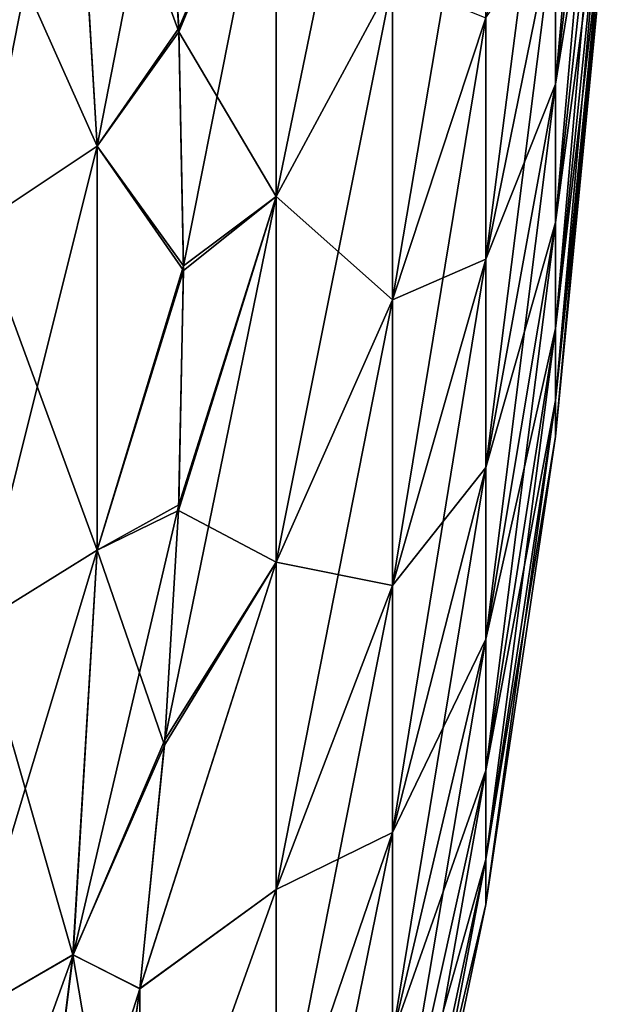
# Model space of a CAD drawing. Header units: millimetres. Extents: x -168 to 168, y -6 to 84.
# Tile 143 of 173: x 167.354 to 167.96, y 58.887 to 59.911. Entities that reach past the tile are written whole.
import ezdxf

# ---------------------------------------------------------------- set-up
doc = ezdxf.new("R2010")
doc.units = ezdxf.units.MM
doc.header["$LTSCALE"] = 65.185185
for name, color, linetype in [('305', 7, 'CONTINUOUS'), ('306', 7, 'CONTINUOUS'), ('307', 7, 'CONTINUOUS'), ('339', 7, 'CONTINUOUS'), ('340', 7, 'CONTINUOUS'), ('341', 7, 'CONTINUOUS')]:
    doc.layers.add(name, color=color, linetype=linetype)

msp = doc.modelspace()

# ---------------------------------------------------------------- linework, layer by layer
at = {"layer": '305', "linetype": 'Continuous'}
for points in [[(167.3107, 59.697, -33.8983), (167.4095, 60.2001, -33.7918), (167.2859, 60.112, -33.6587), (167.3107, 59.697, -33.8983)], [(167.4347, 59.7795, -34.0347), (167.4095, 60.2001, -33.7918), (167.3107, 59.697, -33.8983), (167.4347, 59.7795, -34.0347)], [(167.4095, 60.2001, -33.7918), (167.4347, 59.7795, -34.0347), (167.5051, 60.1416, -34.0183), (167.4095, 60.2001, -33.7918)], [(167.5051, 60.1416, -34.0183), (167.4347, 59.7795, -34.0347), (167.5194, 59.9022, -34.162), (167.5051, 60.1416, -34.0183)], [(167.5194, 59.9022, -34.162), (167.4347, 59.7795, -34.0347), (167.5243, 59.6551, -34.3066), (167.5194, 59.9022, -34.162)], [(167.4347, 59.3592, -34.2773), (167.4347, 59.7795, -34.0347), (167.3107, 59.2823, -34.1377), (167.4347, 59.3592, -34.2773)], [(167.3107, 59.2823, -34.1377), (167.4347, 59.7795, -34.0347), (167.3107, 59.697, -33.8983), (167.3107, 59.2823, -34.1377)], [(167.4347, 59.7795, -34.0347), (167.4347, 59.3592, -34.2773), (167.5243, 59.6551, -34.3066), (167.4347, 59.7795, -34.0347)], [(167.5243, 59.6551, -34.3066), (167.4347, 59.3592, -34.2773), (167.5193, 59.4063, -34.4483), (167.5243, 59.6551, -34.3066)], [(167.4347, 59.3592, -34.2773), (167.4095, 58.9386, -34.5202), (167.5193, 59.4063, -34.4483), (167.4347, 59.3592, -34.2773)], [(167.5193, 59.4063, -34.4483), (167.4095, 58.9386, -34.5202), (167.5049, 59.1621, -34.5837), (167.5193, 59.4063, -34.4483)], [(167.4095, 58.9386, -34.5202), (167.4347, 59.3592, -34.2773), (167.2859, 58.8673, -34.3773), (167.4095, 58.9386, -34.5202)], [(167.2859, 58.8673, -34.3773), (167.4347, 59.3592, -34.2773), (167.3107, 59.2823, -34.1377), (167.2859, 58.8673, -34.3773)], [(167.5049, 59.1621, -34.5837), (167.4095, 58.9386, -34.5202), (167.4788, 58.9033, -34.7229), (167.5049, 59.1621, -34.5837)], [(167.3562, 58.5163, -34.764), (167.4095, 58.9386, -34.5202), (167.2335, 58.4517, -34.6173), (167.3562, 58.5163, -34.764)], [(167.2335, 58.4517, -34.6173), (167.4095, 58.9386, -34.5202), (167.2859, 58.8673, -34.3773), (167.2335, 58.4517, -34.6173)], [(167.4095, 58.9386, -34.5202), (167.3562, 58.5163, -34.764), (167.4788, 58.9033, -34.7229), (167.4095, 58.9386, -34.5202)], [(167.4788, 58.9033, -34.7229), (167.3562, 58.5163, -34.764), (167.4508, 58.705, -34.8262), (167.4788, 58.9033, -34.7229)]]:
    msp.add_3dface(points, dxfattribs=at)
at = {"layer": '306', "linetype": 'Continuous'}
for points in [[(167.9596, 60.2539, -36.6204), (167.9596, 60.3853, -36.4589), (167.9109, 59.8437, -36.3309), (167.9596, 60.2539, -36.6204)], [(167.9109, 59.8437, -36.3309), (167.9596, 60.3853, -36.4589), (167.9109, 60.0184, -36.1162), (167.9109, 59.8437, -36.3309)], [(167.6208, 60.1407, -34.3705), (167.6208, 59.7272, -34.5848), (167.7414, 60.3129, -34.767), (167.6208, 60.1407, -34.3705)], [(167.6208, 59.7272, -34.5848), (167.7414, 59.9518, -34.9541), (167.7414, 60.3129, -34.767), (167.6208, 59.7272, -34.5848)], [(167.9109, 59.7, -36.5673), (167.9596, 60.2539, -36.6204), (167.9109, 59.8437, -36.3309), (167.9109, 59.7, -36.5673)], [(167.9596, 60.1458, -36.7983), (167.9596, 60.2539, -36.6204), (167.9109, 59.7, -36.5673), (167.9596, 60.1458, -36.7983)], [(167.9109, 60.0184, -38.8838), (167.9596, 60.2539, -38.3796), (167.9109, 59.8437, -38.6691), (167.9109, 60.0184, -38.8838)], [(167.9596, 60.2539, -38.3796), (167.9596, 60.1458, -38.2017), (167.9109, 59.8437, -38.6691), (167.9596, 60.2539, -38.3796)], [(167.9109, 60.0184, -36.1162), (167.9109, 60.2206, -35.9274), (167.8384, 59.6619, -35.7833), (167.9109, 60.0184, -36.1162)], [(167.8384, 59.6619, -35.7833), (167.9109, 60.2206, -35.9274), (167.8384, 59.9128, -35.549), (167.8384, 59.6619, -35.7833)], [(167.8384, 59.9128, -35.549), (167.8384, 60.1932, -35.3511), (167.7414, 59.6196, -35.1887), (167.8384, 59.9128, -35.549)], [(167.7414, 59.6196, -35.1887), (167.8384, 60.1932, -35.3511), (167.7414, 59.9518, -34.9541), (167.7414, 59.6196, -35.1887)], [(167.5051, 60.1416, -34.0183), (167.5194, 59.9022, -34.162), (167.6208, 60.1407, -34.3705), (167.5051, 60.1416, -34.0183)], [(167.5053, 60.1379, -40.9795), (167.6208, 60.1407, -40.6295), (167.5196, 59.8981, -40.8355), (167.5053, 60.1379, -40.9795)], [(167.5194, 59.9022, -34.162), (167.5243, 59.6551, -34.3066), (167.6208, 60.1407, -34.3705), (167.5194, 59.9022, -34.162)], [(167.6208, 60.1407, -40.6295), (167.6208, 59.7272, -40.4152), (167.5196, 59.8981, -40.8355), (167.6208, 60.1407, -40.6295)], [(167.6208, 60.1407, -34.3705), (167.5243, 59.6551, -34.3066), (167.6208, 59.7272, -34.5848), (167.6208, 60.1407, -34.3705)], [(167.6208, 59.7272, -40.4152), (167.6208, 60.1407, -40.6295), (167.7414, 59.9518, -40.0459), (167.6208, 59.7272, -40.4152)], [(167.9109, 59.5897, -36.8211), (167.9596, 60.1458, -36.7983), (167.9109, 59.7, -36.5673), (167.9109, 59.5897, -36.8211)], [(167.9596, 60.0628, -36.9892), (167.9596, 60.1458, -36.7983), (167.9109, 59.5897, -36.8211), (167.9596, 60.0628, -36.9892)], [(167.9109, 59.8437, -38.6691), (167.9596, 60.1458, -38.2017), (167.9109, 59.7, -38.4327), (167.9109, 59.8437, -38.6691)], [(167.9596, 60.1458, -38.2017), (167.9596, 60.0628, -38.0108), (167.9109, 59.7, -38.4327), (167.9596, 60.1458, -38.2017)], [(167.9109, 59.5151, -37.0875), (167.9596, 60.0628, -36.9892), (167.9109, 59.5897, -36.8211), (167.9109, 59.5151, -37.0875)], [(167.9596, 60.0067, -37.1897), (167.9596, 60.0628, -36.9892), (167.9109, 59.5151, -37.0875), (167.9596, 60.0067, -37.1897)], [(167.9109, 59.7, -38.4327), (167.9596, 60.0628, -38.0108), (167.9109, 59.5897, -38.1789), (167.9109, 59.7, -38.4327)], [(167.9596, 60.0628, -38.0108), (167.9596, 60.0067, -37.8103), (167.9109, 59.5897, -38.1789), (167.9596, 60.0628, -38.0108)], [(167.9109, 59.8437, -36.3309), (167.9109, 60.0184, -36.1162), (167.8384, 59.4453, -36.0496), (167.9109, 59.8437, -36.3309)], [(167.8384, 59.4453, -36.0496), (167.9109, 60.0184, -36.1162), (167.8384, 59.6619, -35.7833), (167.8384, 59.4453, -36.0496)], [(167.9109, 60.0184, -38.8838), (167.9109, 59.8437, -38.6691), (167.8384, 59.6619, -39.2167), (167.9109, 60.0184, -38.8838)], [(167.8384, 59.9128, -39.451), (167.9109, 60.0184, -38.8838), (167.8384, 59.6619, -39.2167), (167.8384, 59.9128, -39.451)], [(167.9109, 59.4774, -37.3617), (167.9596, 60.0067, -37.1897), (167.9109, 59.5151, -37.0875), (167.9109, 59.4774, -37.3617)], [(167.9596, 59.9783, -37.3959), (167.9596, 60.0067, -37.1897), (167.9109, 59.4774, -37.3617), (167.9596, 59.9783, -37.3959)], [(167.9109, 59.5897, -38.1789), (167.9596, 60.0067, -37.8103), (167.9109, 59.5151, -37.9125), (167.9109, 59.5897, -38.1789)], [(167.9596, 60.0067, -37.8103), (167.9596, 59.9783, -37.6041), (167.9109, 59.5151, -37.9125), (167.9596, 60.0067, -37.8103)], [(167.9109, 59.4774, -37.6383), (167.9596, 59.9783, -37.3959), (167.9109, 59.4774, -37.3617), (167.9109, 59.4774, -37.6383)], [(167.9109, 59.5151, -37.9125), (167.9596, 59.9783, -37.6041), (167.9109, 59.4774, -37.6383), (167.9109, 59.5151, -37.9125)], [(167.9596, 59.9783, -37.6041), (167.9596, 59.9783, -37.3959), (167.9109, 59.4774, -37.6383), (167.9596, 59.9783, -37.6041)], [(167.6208, 59.7272, -34.5848), (167.6208, 59.3468, -34.8533), (167.7414, 59.9518, -34.9541), (167.6208, 59.7272, -34.5848)], [(167.6208, 59.3468, -34.8533), (167.7414, 59.6196, -35.1887), (167.7414, 59.9518, -34.9541), (167.6208, 59.3468, -34.8533)], [(167.6208, 59.7272, -40.4152), (167.7414, 59.9518, -40.0459), (167.7414, 59.6196, -39.8113), (167.6208, 59.7272, -40.4152)], [(167.7414, 59.9518, -40.0459), (167.8384, 59.9128, -39.451), (167.7414, 59.6196, -39.8113), (167.7414, 59.9518, -40.0459)], [(167.8384, 59.6619, -35.7833), (167.8384, 59.9128, -35.549), (167.7414, 59.3224, -35.4662), (167.8384, 59.6619, -35.7833)], [(167.7414, 59.3224, -35.4662), (167.8384, 59.9128, -35.549), (167.7414, 59.6196, -35.1887), (167.7414, 59.3224, -35.4662)], [(167.8384, 59.9128, -39.451), (167.8384, 59.6619, -39.2167), (167.7414, 59.6196, -39.8113), (167.8384, 59.9128, -39.451)], [(167.5196, 59.8981, -40.8355), (167.6208, 59.7272, -40.4152), (167.5242, 59.6501, -40.6906), (167.5196, 59.8981, -40.8355)], [(167.9109, 59.7, -36.5673), (167.9109, 59.8437, -36.3309), (167.8384, 59.2669, -36.3429), (167.9109, 59.7, -36.5673)], [(167.8384, 59.2669, -36.3429), (167.9109, 59.8437, -36.3309), (167.8384, 59.4453, -36.0496), (167.8384, 59.2669, -36.3429)], [(167.9109, 59.8437, -38.6691), (167.9109, 59.7, -38.4327), (167.8384, 59.4453, -38.9504), (167.9109, 59.8437, -38.6691)], [(167.8384, 59.6619, -39.2167), (167.9109, 59.8437, -38.6691), (167.8384, 59.4453, -38.9504), (167.8384, 59.6619, -39.2167)], [(167.6208, 59.7272, -34.5848), (167.5049, 59.1621, -34.5837), (167.6208, 59.3468, -34.8533), (167.6208, 59.7272, -34.5848)], [(167.5193, 59.4063, -34.4483), (167.5049, 59.1621, -34.5837), (167.6208, 59.7272, -34.5848), (167.5193, 59.4063, -34.4483)], [(167.5242, 59.6501, -40.6906), (167.6208, 59.7272, -40.4152), (167.5191, 59.4007, -40.5485), (167.5242, 59.6501, -40.6906)], [(167.6208, 59.7272, -40.4152), (167.6208, 59.3468, -40.1467), (167.5191, 59.4007, -40.5485), (167.6208, 59.7272, -40.4152)], [(167.5243, 59.6551, -34.3066), (167.5193, 59.4063, -34.4483), (167.6208, 59.7272, -34.5848), (167.5243, 59.6551, -34.3066)], [(167.6208, 59.3468, -40.1467), (167.6208, 59.7272, -40.4152), (167.7414, 59.6196, -39.8113), (167.6208, 59.3468, -40.1467)], [(167.8384, 59.1302, -36.6578), (167.9109, 59.7, -36.5673), (167.8384, 59.2669, -36.3429), (167.8384, 59.1302, -36.6578)], [(167.9109, 59.5897, -36.8211), (167.9109, 59.7, -36.5673), (167.8384, 59.1302, -36.6578), (167.9109, 59.5897, -36.8211)], [(167.9109, 59.7, -38.4327), (167.9109, 59.5897, -38.1789), (167.8384, 59.2669, -38.6571), (167.9109, 59.7, -38.4327)], [(167.8384, 59.4453, -38.9504), (167.9109, 59.7, -38.4327), (167.8384, 59.2669, -38.6571), (167.8384, 59.4453, -38.9504)], [(167.7414, 59.0657, -35.7817), (167.8384, 59.6619, -35.7833), (167.7414, 59.3224, -35.4662), (167.7414, 59.0657, -35.7817)], [(167.8384, 59.4453, -36.0496), (167.8384, 59.6619, -35.7833), (167.7414, 59.0657, -35.7817), (167.8384, 59.4453, -36.0496)], [(167.7414, 59.6196, -39.8113), (167.8384, 59.6619, -39.2167), (167.7414, 59.3224, -39.5338), (167.7414, 59.6196, -39.8113)], [(167.8384, 59.6619, -39.2167), (167.8384, 59.4453, -38.9504), (167.7414, 59.3224, -39.5338), (167.8384, 59.6619, -39.2167)], [(167.6208, 59.3468, -34.8533), (167.6208, 59.0064, -35.1712), (167.7414, 59.6196, -35.1887), (167.6208, 59.3468, -34.8533)], [(167.6208, 59.0064, -35.1712), (167.7414, 59.3224, -35.4662), (167.7414, 59.6196, -35.1887), (167.6208, 59.0064, -35.1712)], [(167.6208, 59.3468, -40.1467), (167.7414, 59.6196, -39.8113), (167.7414, 59.3224, -39.5338), (167.6208, 59.3468, -40.1467)], [(167.8384, 59.0376, -36.9883), (167.9109, 59.5897, -36.8211), (167.8384, 59.1302, -36.6578), (167.8384, 59.0376, -36.9883)], [(167.9109, 59.5897, -38.1789), (167.9109, 59.5151, -37.9125), (167.8384, 59.1302, -38.3422), (167.9109, 59.5897, -38.1789)], [(167.8384, 59.2669, -38.6571), (167.9109, 59.5897, -38.1789), (167.8384, 59.1302, -38.3422), (167.8384, 59.2669, -38.6571)], [(167.9109, 59.5151, -37.0875), (167.9109, 59.5897, -36.8211), (167.8384, 59.0376, -36.9883), (167.9109, 59.5151, -37.0875)], [(167.9109, 59.5151, -37.9125), (167.9109, 59.4774, -37.6383), (167.8384, 59.0376, -38.0117), (167.9109, 59.5151, -37.9125)], [(167.8384, 59.1302, -38.3422), (167.9109, 59.5151, -37.9125), (167.8384, 59.0376, -38.0117), (167.8384, 59.1302, -38.3422)], [(167.9109, 59.4774, -37.3617), (167.9109, 59.5151, -37.0875), (167.8384, 58.9908, -37.3284), (167.9109, 59.4774, -37.3617)], [(167.8384, 58.9908, -37.3284), (167.9109, 59.5151, -37.0875), (167.8384, 59.0376, -36.9883), (167.8384, 58.9908, -37.3284)], [(167.9109, 59.4774, -37.6383), (167.9109, 59.4774, -37.3617), (167.8384, 58.9908, -37.6716), (167.9109, 59.4774, -37.6383)], [(167.8384, 59.0376, -38.0117), (167.9109, 59.4774, -37.6383), (167.8384, 58.9908, -37.6716), (167.8384, 59.0376, -38.0117)], [(167.8384, 58.9908, -37.6716), (167.9109, 59.4774, -37.3617), (167.8384, 58.9908, -37.3284), (167.8384, 58.9908, -37.6716)], [(167.8384, 59.2669, -36.3429), (167.8384, 59.4453, -36.0496), (167.7414, 58.8544, -36.1292), (167.8384, 59.2669, -36.3429)], [(167.7414, 58.8544, -36.1292), (167.8384, 59.4453, -36.0496), (167.7414, 59.0657, -35.7817), (167.7414, 58.8544, -36.1292)], [(167.7414, 59.3224, -39.5338), (167.8384, 59.4453, -38.9504), (167.7414, 59.0657, -39.2183), (167.7414, 59.3224, -39.5338)], [(167.8384, 59.4453, -38.9504), (167.8384, 59.2669, -38.6571), (167.7414, 59.0657, -39.2183), (167.8384, 59.4453, -38.9504)], [(167.6208, 59.3468, -40.1467), (167.5044, 59.1567, -40.4134), (167.5191, 59.4007, -40.5485), (167.6208, 59.3468, -40.1467)], [(167.5049, 59.1621, -34.5837), (167.4788, 58.9033, -34.7229), (167.6208, 59.3468, -34.8533), (167.5049, 59.1621, -34.5837)], [(167.6208, 59.3468, -34.8533), (167.4788, 58.9033, -34.7229), (167.6208, 59.0064, -35.1712), (167.6208, 59.3468, -34.8533)], [(167.4788, 58.9034, -40.2771), (167.5044, 59.1567, -40.4134), (167.6208, 59.3468, -40.1467), (167.4788, 58.9034, -40.2771)], [(167.6208, 59.0064, -39.8288), (167.4788, 58.9034, -40.2771), (167.6208, 59.3468, -40.1467), (167.6208, 59.0064, -39.8288)], [(167.6208, 59.0064, -39.8288), (167.6208, 59.3468, -40.1467), (167.7414, 59.3224, -39.5338), (167.6208, 59.0064, -39.8288)], [(167.6208, 59.0064, -35.1712), (167.6208, 58.7125, -35.5324), (167.7414, 59.3224, -35.4662), (167.6208, 59.0064, -35.1712)], [(167.6208, 58.7125, -35.5324), (167.7414, 59.0657, -35.7817), (167.7414, 59.3224, -35.4662), (167.6208, 58.7125, -35.5324)], [(167.6208, 59.0064, -39.8288), (167.7414, 59.3224, -39.5338), (167.7414, 59.0657, -39.2183), (167.6208, 59.0064, -39.8288)], [(167.8384, 59.1302, -36.6578), (167.8384, 59.2669, -36.3429), (167.7414, 58.6924, -36.5022), (167.8384, 59.1302, -36.6578)], [(167.7414, 58.6924, -36.5022), (167.8384, 59.2669, -36.3429), (167.7414, 58.8544, -36.1292), (167.7414, 58.6924, -36.5022)], [(167.7414, 59.0657, -39.2183), (167.8384, 59.2669, -38.6571), (167.7414, 58.8544, -38.8708), (167.7414, 59.0657, -39.2183)], [(167.8384, 59.2669, -38.6571), (167.8384, 59.1302, -38.3422), (167.7414, 58.8544, -38.8708), (167.8384, 59.2669, -38.6571)], [(167.7414, 58.5827, -36.8938), (167.8384, 59.1302, -36.6578), (167.7414, 58.6924, -36.5022), (167.7414, 58.5827, -36.8938)], [(167.8384, 59.0376, -36.9883), (167.8384, 59.1302, -36.6578), (167.7414, 58.5827, -36.8938), (167.8384, 59.0376, -36.9883)], [(167.7414, 58.8544, -38.8708), (167.8384, 59.1302, -38.3422), (167.7414, 58.6924, -38.4978), (167.7414, 58.8544, -38.8708)], [(167.8384, 59.1302, -38.3422), (167.8384, 59.0376, -38.0117), (167.7414, 58.6924, -38.4978), (167.8384, 59.1302, -38.3422)], [(167.6208, 58.7125, -39.4676), (167.7414, 59.0657, -39.2183), (167.7414, 58.8544, -38.8708), (167.6208, 58.7125, -39.4676)], [(167.6208, 58.7125, -39.4676), (167.6208, 59.0064, -39.8288), (167.7414, 59.0657, -39.2183), (167.6208, 58.7125, -39.4676)], [(167.6208, 58.7125, -35.5324), (167.6208, 58.4706, -35.9303), (167.7414, 59.0657, -35.7817), (167.6208, 58.7125, -35.5324)], [(167.6208, 58.4706, -35.9303), (167.7414, 58.8544, -36.1292), (167.7414, 59.0657, -35.7817), (167.6208, 58.4706, -35.9303)], [(167.7414, 58.5273, -37.2967), (167.8384, 59.0376, -36.9883), (167.7414, 58.5827, -36.8938), (167.7414, 58.5273, -37.2967)], [(167.8384, 58.9908, -37.3284), (167.8384, 59.0376, -36.9883), (167.7414, 58.5273, -37.2967), (167.8384, 58.9908, -37.3284)], [(167.7414, 58.6924, -38.4978), (167.8384, 59.0376, -38.0117), (167.7414, 58.5827, -38.1062), (167.7414, 58.6924, -38.4978)], [(167.8384, 59.0376, -38.0117), (167.8384, 58.9908, -37.6716), (167.7414, 58.5827, -38.1062), (167.8384, 59.0376, -38.0117)], [(167.4788, 58.9033, -34.7229), (167.4785, 58.6096, -35.0287), (167.6208, 59.0064, -35.1712), (167.4788, 58.9033, -34.7229)], [(167.4785, 58.6097, -39.9714), (167.4788, 58.9034, -40.2771), (167.6208, 59.0064, -39.8288), (167.4785, 58.6097, -39.9714)], [(167.6208, 58.7125, -39.4676), (167.4785, 58.6097, -39.9714), (167.6208, 59.0064, -39.8288), (167.6208, 58.7125, -39.4676)], [(167.6208, 59.0064, -35.1712), (167.4785, 58.6096, -35.0287), (167.6208, 58.7125, -35.5324), (167.6208, 59.0064, -35.1712)], [(167.7414, 58.5273, -37.7033), (167.8384, 58.9908, -37.3284), (167.7414, 58.5273, -37.2967), (167.7414, 58.5273, -37.7033)], [(167.7414, 58.5827, -38.1062), (167.8384, 58.9908, -37.6716), (167.7414, 58.5273, -37.7033), (167.7414, 58.5827, -38.1062)], [(167.8384, 58.9908, -37.6716), (167.8384, 58.9908, -37.3284), (167.7414, 58.5273, -37.7033), (167.8384, 58.9908, -37.6716)], [(167.4788, 58.9034, -40.2771), (167.4785, 58.6097, -39.9714), (167.4499, 58.6996, -40.171), (167.4788, 58.9034, -40.2771)], [(167.4788, 58.9033, -34.7229), (167.4508, 58.705, -34.8262), (167.4785, 58.6096, -35.0287), (167.4788, 58.9033, -34.7229)]]:
    msp.add_3dface(points, dxfattribs=at)
at = {"layer": '307', "linetype": 'Continuous'}
for points in [[(167.4347, 59.7794, -40.9653), (167.2858, 60.112, -41.3413), (167.4094, 60.2001, -41.2082), (167.4347, 59.7794, -40.9653)], [(167.5196, 59.8981, -40.8355), (167.4347, 59.7794, -40.9653), (167.4094, 60.2001, -41.2082), (167.5196, 59.8981, -40.8355)], [(167.5053, 60.1379, -40.9795), (167.5196, 59.8981, -40.8355), (167.4094, 60.2001, -41.2082), (167.5053, 60.1379, -40.9795)], [(167.3107, 59.697, -41.1018), (167.2858, 60.112, -41.3413), (167.4347, 59.7794, -40.9653), (167.3107, 59.697, -41.1018)], [(167.5196, 59.8981, -40.8355), (167.5242, 59.6501, -40.6906), (167.4347, 59.7794, -40.9653), (167.5196, 59.8981, -40.8355)], [(167.4347, 59.3592, -40.7227), (167.3107, 59.697, -41.1018), (167.4347, 59.7794, -40.9653), (167.4347, 59.3592, -40.7227)], [(167.5242, 59.6501, -40.6906), (167.4347, 59.3592, -40.7227), (167.4347, 59.7794, -40.9653), (167.5242, 59.6501, -40.6906)], [(167.3107, 59.2823, -40.8623), (167.3107, 59.697, -41.1018), (167.4347, 59.3592, -40.7227), (167.3107, 59.2823, -40.8623)], [(167.5242, 59.6501, -40.6906), (167.5191, 59.4007, -40.5485), (167.4347, 59.3592, -40.7227), (167.5242, 59.6501, -40.6906)], [(167.5191, 59.4007, -40.5485), (167.5044, 59.1567, -40.4134), (167.4347, 59.3592, -40.7227), (167.5191, 59.4007, -40.5485)], [(167.4094, 58.9385, -40.4798), (167.3107, 59.2823, -40.8623), (167.4347, 59.3592, -40.7227), (167.4094, 58.9385, -40.4798)], [(167.5044, 59.1567, -40.4134), (167.4094, 58.9385, -40.4798), (167.4347, 59.3592, -40.7227), (167.5044, 59.1567, -40.4134)], [(167.2858, 58.8673, -40.6227), (167.3107, 59.2823, -40.8623), (167.4094, 58.9385, -40.4798), (167.2858, 58.8673, -40.6227)], [(167.5044, 59.1567, -40.4134), (167.4788, 58.9034, -40.2771), (167.4094, 58.9385, -40.4798), (167.5044, 59.1567, -40.4134)], [(167.3562, 58.5163, -40.2361), (167.2858, 58.8673, -40.6227), (167.4094, 58.9385, -40.4798), (167.3562, 58.5163, -40.2361)], [(167.4499, 58.6996, -40.171), (167.3562, 58.5163, -40.2361), (167.4094, 58.9385, -40.4798), (167.4499, 58.6996, -40.171)], [(167.4788, 58.9034, -40.2771), (167.4499, 58.6996, -40.171), (167.4094, 58.9385, -40.4798), (167.4788, 58.9034, -40.2771)]]:
    msp.add_3dface(points, dxfattribs=at)
at = {"layer": '339', "linetype": 'Continuous'}
for points in [[(167.3107, 59.697, 41.1017), (167.4095, 60.2001, 41.2082), (167.2859, 60.112, 41.3413), (167.3107, 59.697, 41.1017)], [(167.4347, 59.7795, 40.9653), (167.4095, 60.2001, 41.2082), (167.3107, 59.697, 41.1017), (167.4347, 59.7795, 40.9653)], [(167.4095, 60.2001, 41.2082), (167.4347, 59.7795, 40.9653), (167.5051, 60.1416, 40.9817), (167.4095, 60.2001, 41.2082)], [(167.5051, 60.1416, 40.9817), (167.4347, 59.7795, 40.9653), (167.5194, 59.9022, 40.838), (167.5051, 60.1416, 40.9817)], [(167.5194, 59.9022, 40.838), (167.4347, 59.7795, 40.9653), (167.5243, 59.6551, 40.6934), (167.5194, 59.9022, 40.838)], [(167.4347, 59.3592, 40.7227), (167.4347, 59.7795, 40.9653), (167.3107, 59.2823, 40.8623), (167.4347, 59.3592, 40.7227)], [(167.3107, 59.2823, 40.8623), (167.4347, 59.7795, 40.9653), (167.3107, 59.697, 41.1017), (167.3107, 59.2823, 40.8623)], [(167.4347, 59.7795, 40.9653), (167.4347, 59.3592, 40.7227), (167.5243, 59.6551, 40.6934), (167.4347, 59.7795, 40.9653)], [(167.5243, 59.6551, 40.6934), (167.4347, 59.3592, 40.7227), (167.5193, 59.4063, 40.5517), (167.5243, 59.6551, 40.6934)], [(167.4347, 59.3592, 40.7227), (167.4095, 58.9386, 40.4798), (167.5193, 59.4063, 40.5517), (167.4347, 59.3592, 40.7227)], [(167.5193, 59.4063, 40.5517), (167.4095, 58.9386, 40.4798), (167.5049, 59.1621, 40.4163), (167.5193, 59.4063, 40.5517)], [(167.4095, 58.9386, 40.4798), (167.4347, 59.3592, 40.7227), (167.2859, 58.8673, 40.6227), (167.4095, 58.9386, 40.4798)], [(167.2859, 58.8673, 40.6227), (167.4347, 59.3592, 40.7227), (167.3107, 59.2823, 40.8623), (167.2859, 58.8673, 40.6227)], [(167.5049, 59.1621, 40.4163), (167.4095, 58.9386, 40.4798), (167.4788, 58.9033, 40.2771), (167.5049, 59.1621, 40.4163)], [(167.3562, 58.5163, 40.236), (167.4095, 58.9386, 40.4798), (167.2335, 58.4517, 40.3827), (167.3562, 58.5163, 40.236)], [(167.2335, 58.4517, 40.3827), (167.4095, 58.9386, 40.4798), (167.2859, 58.8673, 40.6227), (167.2335, 58.4517, 40.3827)], [(167.4095, 58.9386, 40.4798), (167.3562, 58.5163, 40.236), (167.4788, 58.9033, 40.2771), (167.4095, 58.9386, 40.4798)], [(167.4788, 58.9033, 40.2771), (167.3562, 58.5163, 40.236), (167.4508, 58.705, 40.1738), (167.4788, 58.9033, 40.2771)]]:
    msp.add_3dface(points, dxfattribs=at)
at = {"layer": '340', "linetype": 'Continuous'}
for points in [[(167.9596, 60.2539, 38.3796), (167.9596, 60.3853, 38.5411), (167.9109, 59.8437, 38.6691), (167.9596, 60.2539, 38.3796)], [(167.9109, 59.8437, 38.6691), (167.9596, 60.3853, 38.5411), (167.9109, 60.0184, 38.8838), (167.9109, 59.8437, 38.6691)], [(167.6208, 60.1407, 40.6295), (167.6208, 59.7272, 40.4152), (167.7414, 60.3129, 40.233), (167.6208, 60.1407, 40.6295)], [(167.6208, 59.7272, 40.4152), (167.7414, 59.9518, 40.0459), (167.7414, 60.3129, 40.233), (167.6208, 59.7272, 40.4152)], [(167.9109, 59.7, 38.4327), (167.9596, 60.2539, 38.3796), (167.9109, 59.8437, 38.6691), (167.9109, 59.7, 38.4327)], [(167.9596, 60.1458, 38.2017), (167.9596, 60.2539, 38.3796), (167.9109, 59.7, 38.4327), (167.9596, 60.1458, 38.2017)], [(167.9109, 60.0184, 36.1162), (167.9596, 60.2539, 36.6204), (167.9109, 59.8437, 36.3309), (167.9109, 60.0184, 36.1162)], [(167.9596, 60.2539, 36.6204), (167.9596, 60.1458, 36.7983), (167.9109, 59.8437, 36.3309), (167.9596, 60.2539, 36.6204)], [(167.9109, 60.0184, 38.8838), (167.9109, 60.2206, 39.0726), (167.8384, 59.6619, 39.2167), (167.9109, 60.0184, 38.8838)], [(167.8384, 59.6619, 39.2167), (167.9109, 60.2206, 39.0726), (167.8384, 59.9128, 39.451), (167.8384, 59.6619, 39.2167)], [(167.8384, 59.9128, 39.451), (167.8384, 60.1932, 39.6489), (167.7414, 59.6196, 39.8113), (167.8384, 59.9128, 39.451)], [(167.7414, 59.6196, 39.8113), (167.8384, 60.1932, 39.6489), (167.7414, 59.9518, 40.0459), (167.7414, 59.6196, 39.8113)], [(167.5051, 60.1416, 40.9817), (167.5194, 59.9022, 40.838), (167.6208, 60.1407, 40.6295), (167.5051, 60.1416, 40.9817)], [(167.5053, 60.1379, 34.0205), (167.6208, 60.1407, 34.3705), (167.5196, 59.8981, 34.1645), (167.5053, 60.1379, 34.0205)], [(167.5194, 59.9022, 40.838), (167.5243, 59.6551, 40.6934), (167.6208, 60.1407, 40.6295), (167.5194, 59.9022, 40.838)], [(167.6208, 60.1407, 34.3705), (167.6208, 59.7272, 34.5848), (167.5196, 59.8981, 34.1645), (167.6208, 60.1407, 34.3705)], [(167.6208, 60.1407, 40.6295), (167.5243, 59.6551, 40.6934), (167.6208, 59.7272, 40.4152), (167.6208, 60.1407, 40.6295)], [(167.6208, 59.7272, 34.5848), (167.6208, 60.1407, 34.3705), (167.7414, 59.9518, 34.9541), (167.6208, 59.7272, 34.5848)], [(167.9109, 59.5897, 38.1789), (167.9596, 60.1458, 38.2017), (167.9109, 59.7, 38.4327), (167.9109, 59.5897, 38.1789)], [(167.9596, 60.0628, 38.0108), (167.9596, 60.1458, 38.2017), (167.9109, 59.5897, 38.1789), (167.9596, 60.0628, 38.0108)], [(167.9109, 59.8437, 36.3309), (167.9596, 60.1458, 36.7983), (167.9109, 59.7, 36.5673), (167.9109, 59.8437, 36.3309)], [(167.9596, 60.1458, 36.7983), (167.9596, 60.0628, 36.9892), (167.9109, 59.7, 36.5673), (167.9596, 60.1458, 36.7983)], [(167.9109, 59.5151, 37.9125), (167.9596, 60.0628, 38.0108), (167.9109, 59.5897, 38.1789), (167.9109, 59.5151, 37.9125)], [(167.9596, 60.0067, 37.8103), (167.9596, 60.0628, 38.0108), (167.9109, 59.5151, 37.9125), (167.9596, 60.0067, 37.8103)], [(167.9109, 59.7, 36.5673), (167.9596, 60.0628, 36.9892), (167.9109, 59.5897, 36.8211), (167.9109, 59.7, 36.5673)], [(167.9596, 60.0628, 36.9892), (167.9596, 60.0067, 37.1897), (167.9109, 59.5897, 36.8211), (167.9596, 60.0628, 36.9892)], [(167.9109, 59.8437, 38.6691), (167.9109, 60.0184, 38.8838), (167.8384, 59.4453, 38.9504), (167.9109, 59.8437, 38.6691)], [(167.8384, 59.4453, 38.9504), (167.9109, 60.0184, 38.8838), (167.8384, 59.6619, 39.2167), (167.8384, 59.4453, 38.9504)], [(167.9109, 60.0184, 36.1162), (167.9109, 59.8437, 36.3309), (167.8384, 59.6619, 35.7833), (167.9109, 60.0184, 36.1162)], [(167.8384, 59.9128, 35.549), (167.9109, 60.0184, 36.1162), (167.8384, 59.6619, 35.7833), (167.8384, 59.9128, 35.549)], [(167.9109, 59.4774, 37.6383), (167.9596, 60.0067, 37.8103), (167.9109, 59.5151, 37.9125), (167.9109, 59.4774, 37.6383)], [(167.9596, 59.9783, 37.6041), (167.9596, 60.0067, 37.8103), (167.9109, 59.4774, 37.6383), (167.9596, 59.9783, 37.6041)], [(167.9109, 59.5897, 36.8211), (167.9596, 60.0067, 37.1897), (167.9109, 59.5151, 37.0875), (167.9109, 59.5897, 36.8211)], [(167.9596, 60.0067, 37.1897), (167.9596, 59.9783, 37.3959), (167.9109, 59.5151, 37.0875), (167.9596, 60.0067, 37.1897)], [(167.9109, 59.4774, 37.3617), (167.9596, 59.9783, 37.6041), (167.9109, 59.4774, 37.6383), (167.9109, 59.4774, 37.3617)], [(167.9109, 59.5151, 37.0875), (167.9596, 59.9783, 37.3959), (167.9109, 59.4774, 37.3617), (167.9109, 59.5151, 37.0875)], [(167.9596, 59.9783, 37.3959), (167.9596, 59.9783, 37.6041), (167.9109, 59.4774, 37.3617), (167.9596, 59.9783, 37.3959)], [(167.6208, 59.7272, 40.4152), (167.6208, 59.3468, 40.1467), (167.7414, 59.9518, 40.0459), (167.6208, 59.7272, 40.4152)], [(167.6208, 59.3468, 40.1467), (167.7414, 59.6196, 39.8113), (167.7414, 59.9518, 40.0459), (167.6208, 59.3468, 40.1467)], [(167.6208, 59.7272, 34.5848), (167.7414, 59.9518, 34.9541), (167.7414, 59.6196, 35.1887), (167.6208, 59.7272, 34.5848)], [(167.7414, 59.9518, 34.9541), (167.8384, 59.9128, 35.549), (167.7414, 59.6196, 35.1887), (167.7414, 59.9518, 34.9541)], [(167.8384, 59.6619, 39.2167), (167.8384, 59.9128, 39.451), (167.7414, 59.3224, 39.5338), (167.8384, 59.6619, 39.2167)], [(167.7414, 59.3224, 39.5338), (167.8384, 59.9128, 39.451), (167.7414, 59.6196, 39.8113), (167.7414, 59.3224, 39.5338)], [(167.8384, 59.9128, 35.549), (167.8384, 59.6619, 35.7833), (167.7414, 59.6196, 35.1887), (167.8384, 59.9128, 35.549)], [(167.5196, 59.8981, 34.1645), (167.6208, 59.7272, 34.5848), (167.5242, 59.6501, 34.3094), (167.5196, 59.8981, 34.1645)], [(167.9109, 59.7, 38.4327), (167.9109, 59.8437, 38.6691), (167.8384, 59.2669, 38.6571), (167.9109, 59.7, 38.4327)], [(167.8384, 59.2669, 38.6571), (167.9109, 59.8437, 38.6691), (167.8384, 59.4453, 38.9504), (167.8384, 59.2669, 38.6571)], [(167.9109, 59.8437, 36.3309), (167.9109, 59.7, 36.5673), (167.8384, 59.4453, 36.0496), (167.9109, 59.8437, 36.3309)], [(167.8384, 59.6619, 35.7833), (167.9109, 59.8437, 36.3309), (167.8384, 59.4453, 36.0496), (167.8384, 59.6619, 35.7833)], [(167.6208, 59.7272, 40.4152), (167.5049, 59.1621, 40.4163), (167.6208, 59.3468, 40.1467), (167.6208, 59.7272, 40.4152)], [(167.5193, 59.4063, 40.5517), (167.5049, 59.1621, 40.4163), (167.6208, 59.7272, 40.4152), (167.5193, 59.4063, 40.5517)], [(167.5242, 59.6501, 34.3094), (167.6208, 59.7272, 34.5848), (167.5191, 59.4007, 34.4515), (167.5242, 59.6501, 34.3094)], [(167.6208, 59.7272, 34.5848), (167.6208, 59.3468, 34.8533), (167.5191, 59.4007, 34.4515), (167.6208, 59.7272, 34.5848)], [(167.5243, 59.6551, 40.6934), (167.5193, 59.4063, 40.5517), (167.6208, 59.7272, 40.4152), (167.5243, 59.6551, 40.6934)], [(167.6208, 59.3468, 34.8533), (167.6208, 59.7272, 34.5848), (167.7414, 59.6196, 35.1887), (167.6208, 59.3468, 34.8533)], [(167.8384, 59.1302, 38.3422), (167.9109, 59.7, 38.4327), (167.8384, 59.2669, 38.6571), (167.8384, 59.1302, 38.3422)], [(167.9109, 59.5897, 38.1789), (167.9109, 59.7, 38.4327), (167.8384, 59.1302, 38.3422), (167.9109, 59.5897, 38.1789)], [(167.9109, 59.7, 36.5673), (167.9109, 59.5897, 36.8211), (167.8384, 59.2669, 36.3429), (167.9109, 59.7, 36.5673)], [(167.8384, 59.4453, 36.0496), (167.9109, 59.7, 36.5673), (167.8384, 59.2669, 36.3429), (167.8384, 59.4453, 36.0496)], [(167.7414, 59.0657, 39.2183), (167.8384, 59.6619, 39.2167), (167.7414, 59.3224, 39.5338), (167.7414, 59.0657, 39.2183)], [(167.8384, 59.4453, 38.9504), (167.8384, 59.6619, 39.2167), (167.7414, 59.0657, 39.2183), (167.8384, 59.4453, 38.9504)], [(167.7414, 59.6196, 35.1887), (167.8384, 59.6619, 35.7833), (167.7414, 59.3224, 35.4662), (167.7414, 59.6196, 35.1887)], [(167.8384, 59.6619, 35.7833), (167.8384, 59.4453, 36.0496), (167.7414, 59.3224, 35.4662), (167.8384, 59.6619, 35.7833)], [(167.6208, 59.3468, 40.1467), (167.6208, 59.0064, 39.8288), (167.7414, 59.6196, 39.8113), (167.6208, 59.3468, 40.1467)], [(167.6208, 59.0064, 39.8288), (167.7414, 59.3224, 39.5338), (167.7414, 59.6196, 39.8113), (167.6208, 59.0064, 39.8288)], [(167.6208, 59.3468, 34.8533), (167.7414, 59.6196, 35.1887), (167.7414, 59.3224, 35.4662), (167.6208, 59.3468, 34.8533)], [(167.8384, 59.0376, 38.0117), (167.9109, 59.5897, 38.1789), (167.8384, 59.1302, 38.3422), (167.8384, 59.0376, 38.0117)], [(167.9109, 59.5897, 36.8211), (167.9109, 59.5151, 37.0875), (167.8384, 59.1302, 36.6578), (167.9109, 59.5897, 36.8211)], [(167.8384, 59.2669, 36.3429), (167.9109, 59.5897, 36.8211), (167.8384, 59.1302, 36.6578), (167.8384, 59.2669, 36.3429)], [(167.9109, 59.5151, 37.9125), (167.9109, 59.5897, 38.1789), (167.8384, 59.0376, 38.0117), (167.9109, 59.5151, 37.9125)], [(167.9109, 59.5151, 37.0875), (167.9109, 59.4774, 37.3617), (167.8384, 59.0376, 36.9883), (167.9109, 59.5151, 37.0875)], [(167.8384, 59.1302, 36.6578), (167.9109, 59.5151, 37.0875), (167.8384, 59.0376, 36.9883), (167.8384, 59.1302, 36.6578)], [(167.9109, 59.4774, 37.6383), (167.9109, 59.5151, 37.9125), (167.8384, 58.9908, 37.6716), (167.9109, 59.4774, 37.6383)], [(167.8384, 58.9908, 37.6716), (167.9109, 59.5151, 37.9125), (167.8384, 59.0376, 38.0117), (167.8384, 58.9908, 37.6716)], [(167.9109, 59.4774, 37.3617), (167.9109, 59.4774, 37.6383), (167.8384, 58.9908, 37.3284), (167.9109, 59.4774, 37.3617)], [(167.8384, 59.0376, 36.9883), (167.9109, 59.4774, 37.3617), (167.8384, 58.9908, 37.3284), (167.8384, 59.0376, 36.9883)], [(167.8384, 58.9908, 37.3284), (167.9109, 59.4774, 37.6383), (167.8384, 58.9908, 37.6716), (167.8384, 58.9908, 37.3284)], [(167.8384, 59.2669, 38.6571), (167.8384, 59.4453, 38.9504), (167.7414, 58.8544, 38.8708), (167.8384, 59.2669, 38.6571)], [(167.7414, 58.8544, 38.8708), (167.8384, 59.4453, 38.9504), (167.7414, 59.0657, 39.2183), (167.7414, 58.8544, 38.8708)], [(167.7414, 59.3224, 35.4662), (167.8384, 59.4453, 36.0496), (167.7414, 59.0657, 35.7817), (167.7414, 59.3224, 35.4662)], [(167.8384, 59.4453, 36.0496), (167.8384, 59.2669, 36.3429), (167.7414, 59.0657, 35.7817), (167.8384, 59.4453, 36.0496)], [(167.6208, 59.3468, 34.8533), (167.5044, 59.1567, 34.5866), (167.5191, 59.4007, 34.4515), (167.6208, 59.3468, 34.8533)], [(167.5049, 59.1621, 40.4163), (167.4788, 58.9033, 40.2771), (167.6208, 59.3468, 40.1467), (167.5049, 59.1621, 40.4163)], [(167.6208, 59.3468, 40.1467), (167.4788, 58.9033, 40.2771), (167.6208, 59.0064, 39.8288), (167.6208, 59.3468, 40.1467)], [(167.4788, 58.9034, 34.7229), (167.5044, 59.1567, 34.5866), (167.6208, 59.3468, 34.8533), (167.4788, 58.9034, 34.7229)], [(167.6208, 59.0064, 35.1712), (167.4788, 58.9034, 34.7229), (167.6208, 59.3468, 34.8533), (167.6208, 59.0064, 35.1712)], [(167.6208, 59.0064, 35.1712), (167.6208, 59.3468, 34.8533), (167.7414, 59.3224, 35.4662), (167.6208, 59.0064, 35.1712)], [(167.6208, 59.0064, 39.8288), (167.6208, 58.7125, 39.4676), (167.7414, 59.3224, 39.5338), (167.6208, 59.0064, 39.8288)], [(167.6208, 58.7125, 39.4676), (167.7414, 59.0657, 39.2183), (167.7414, 59.3224, 39.5338), (167.6208, 58.7125, 39.4676)], [(167.6208, 59.0064, 35.1712), (167.7414, 59.3224, 35.4662), (167.7414, 59.0657, 35.7817), (167.6208, 59.0064, 35.1712)], [(167.8384, 59.1302, 38.3422), (167.8384, 59.2669, 38.6571), (167.7414, 58.6924, 38.4978), (167.8384, 59.1302, 38.3422)], [(167.7414, 58.6924, 38.4978), (167.8384, 59.2669, 38.6571), (167.7414, 58.8544, 38.8708), (167.7414, 58.6924, 38.4978)], [(167.7414, 59.0657, 35.7817), (167.8384, 59.2669, 36.3429), (167.7414, 58.8544, 36.1292), (167.7414, 59.0657, 35.7817)], [(167.8384, 59.2669, 36.3429), (167.8384, 59.1302, 36.6578), (167.7414, 58.8544, 36.1292), (167.8384, 59.2669, 36.3429)], [(167.7414, 58.5827, 38.1062), (167.8384, 59.1302, 38.3422), (167.7414, 58.6924, 38.4978), (167.7414, 58.5827, 38.1062)], [(167.8384, 59.0376, 38.0117), (167.8384, 59.1302, 38.3422), (167.7414, 58.5827, 38.1062), (167.8384, 59.0376, 38.0117)], [(167.7414, 58.8544, 36.1292), (167.8384, 59.1302, 36.6578), (167.7414, 58.6924, 36.5022), (167.7414, 58.8544, 36.1292)], [(167.8384, 59.1302, 36.6578), (167.8384, 59.0376, 36.9883), (167.7414, 58.6924, 36.5022), (167.8384, 59.1302, 36.6578)], [(167.6208, 58.7125, 35.5324), (167.7414, 59.0657, 35.7817), (167.7414, 58.8544, 36.1292), (167.6208, 58.7125, 35.5324)], [(167.6208, 58.7125, 35.5324), (167.6208, 59.0064, 35.1712), (167.7414, 59.0657, 35.7817), (167.6208, 58.7125, 35.5324)], [(167.6208, 58.7125, 39.4676), (167.6208, 58.4706, 39.0697), (167.7414, 59.0657, 39.2183), (167.6208, 58.7125, 39.4676)], [(167.6208, 58.4706, 39.0697), (167.7414, 58.8544, 38.8708), (167.7414, 59.0657, 39.2183), (167.6208, 58.4706, 39.0697)], [(167.7414, 58.5273, 37.7033), (167.8384, 59.0376, 38.0117), (167.7414, 58.5827, 38.1062), (167.7414, 58.5273, 37.7033)], [(167.8384, 58.9908, 37.6716), (167.8384, 59.0376, 38.0117), (167.7414, 58.5273, 37.7033), (167.8384, 58.9908, 37.6716)], [(167.7414, 58.6924, 36.5022), (167.8384, 59.0376, 36.9883), (167.7414, 58.5827, 36.8938), (167.7414, 58.6924, 36.5022)], [(167.8384, 59.0376, 36.9883), (167.8384, 58.9908, 37.3284), (167.7414, 58.5827, 36.8938), (167.8384, 59.0376, 36.9883)], [(167.4788, 58.9033, 40.2771), (167.4785, 58.6096, 39.9713), (167.6208, 59.0064, 39.8288), (167.4788, 58.9033, 40.2771)], [(167.4785, 58.6097, 35.0286), (167.4788, 58.9034, 34.7229), (167.6208, 59.0064, 35.1712), (167.4785, 58.6097, 35.0286)], [(167.6208, 58.7125, 35.5324), (167.4785, 58.6097, 35.0286), (167.6208, 59.0064, 35.1712), (167.6208, 58.7125, 35.5324)], [(167.6208, 59.0064, 39.8288), (167.4785, 58.6096, 39.9713), (167.6208, 58.7125, 39.4676), (167.6208, 59.0064, 39.8288)], [(167.7414, 58.5273, 37.2967), (167.8384, 58.9908, 37.6716), (167.7414, 58.5273, 37.7033), (167.7414, 58.5273, 37.2967)], [(167.7414, 58.5827, 36.8938), (167.8384, 58.9908, 37.3284), (167.7414, 58.5273, 37.2967), (167.7414, 58.5827, 36.8938)], [(167.8384, 58.9908, 37.3284), (167.8384, 58.9908, 37.6716), (167.7414, 58.5273, 37.2967), (167.8384, 58.9908, 37.3284)], [(167.4788, 58.9034, 34.7229), (167.4785, 58.6097, 35.0286), (167.4499, 58.6996, 34.829), (167.4788, 58.9034, 34.7229)], [(167.4788, 58.9033, 40.2771), (167.4508, 58.705, 40.1738), (167.4785, 58.6096, 39.9713), (167.4788, 58.9033, 40.2771)]]:
    msp.add_3dface(points, dxfattribs=at)
at = {"layer": '341', "linetype": 'Continuous'}
for points in [[(167.4347, 59.7794, 34.0347), (167.2858, 60.112, 33.6587), (167.4094, 60.2001, 33.7918), (167.4347, 59.7794, 34.0347)], [(167.5196, 59.8981, 34.1645), (167.4347, 59.7794, 34.0347), (167.4094, 60.2001, 33.7918), (167.5196, 59.8981, 34.1645)], [(167.5053, 60.1379, 34.0205), (167.5196, 59.8981, 34.1645), (167.4094, 60.2001, 33.7918), (167.5053, 60.1379, 34.0205)], [(167.3107, 59.697, 33.8982), (167.2858, 60.112, 33.6587), (167.4347, 59.7794, 34.0347), (167.3107, 59.697, 33.8982)], [(167.5196, 59.8981, 34.1645), (167.5242, 59.6501, 34.3094), (167.4347, 59.7794, 34.0347), (167.5196, 59.8981, 34.1645)], [(167.4347, 59.3592, 34.2773), (167.3107, 59.697, 33.8982), (167.4347, 59.7794, 34.0347), (167.4347, 59.3592, 34.2773)], [(167.5242, 59.6501, 34.3094), (167.4347, 59.3592, 34.2773), (167.4347, 59.7794, 34.0347), (167.5242, 59.6501, 34.3094)], [(167.3107, 59.2823, 34.1377), (167.3107, 59.697, 33.8982), (167.4347, 59.3592, 34.2773), (167.3107, 59.2823, 34.1377)], [(167.5242, 59.6501, 34.3094), (167.5191, 59.4007, 34.4515), (167.4347, 59.3592, 34.2773), (167.5242, 59.6501, 34.3094)], [(167.5191, 59.4007, 34.4515), (167.5044, 59.1567, 34.5866), (167.4347, 59.3592, 34.2773), (167.5191, 59.4007, 34.4515)], [(167.4094, 58.9385, 34.5202), (167.3107, 59.2823, 34.1377), (167.4347, 59.3592, 34.2773), (167.4094, 58.9385, 34.5202)], [(167.5044, 59.1567, 34.5866), (167.4094, 58.9385, 34.5202), (167.4347, 59.3592, 34.2773), (167.5044, 59.1567, 34.5866)], [(167.2858, 58.8673, 34.3773), (167.3107, 59.2823, 34.1377), (167.4094, 58.9385, 34.5202), (167.2858, 58.8673, 34.3773)], [(167.5044, 59.1567, 34.5866), (167.4788, 58.9034, 34.7229), (167.4094, 58.9385, 34.5202), (167.5044, 59.1567, 34.5866)], [(167.3562, 58.5163, 34.7639), (167.2858, 58.8673, 34.3773), (167.4094, 58.9385, 34.5202), (167.3562, 58.5163, 34.7639)], [(167.4499, 58.6996, 34.829), (167.3562, 58.5163, 34.7639), (167.4094, 58.9385, 34.5202), (167.4499, 58.6996, 34.829)], [(167.4788, 58.9034, 34.7229), (167.4499, 58.6996, 34.829), (167.4094, 58.9385, 34.5202), (167.4788, 58.9034, 34.7229)]]:
    msp.add_3dface(points, dxfattribs=at)

doc.saveas('drawing.dxf')
